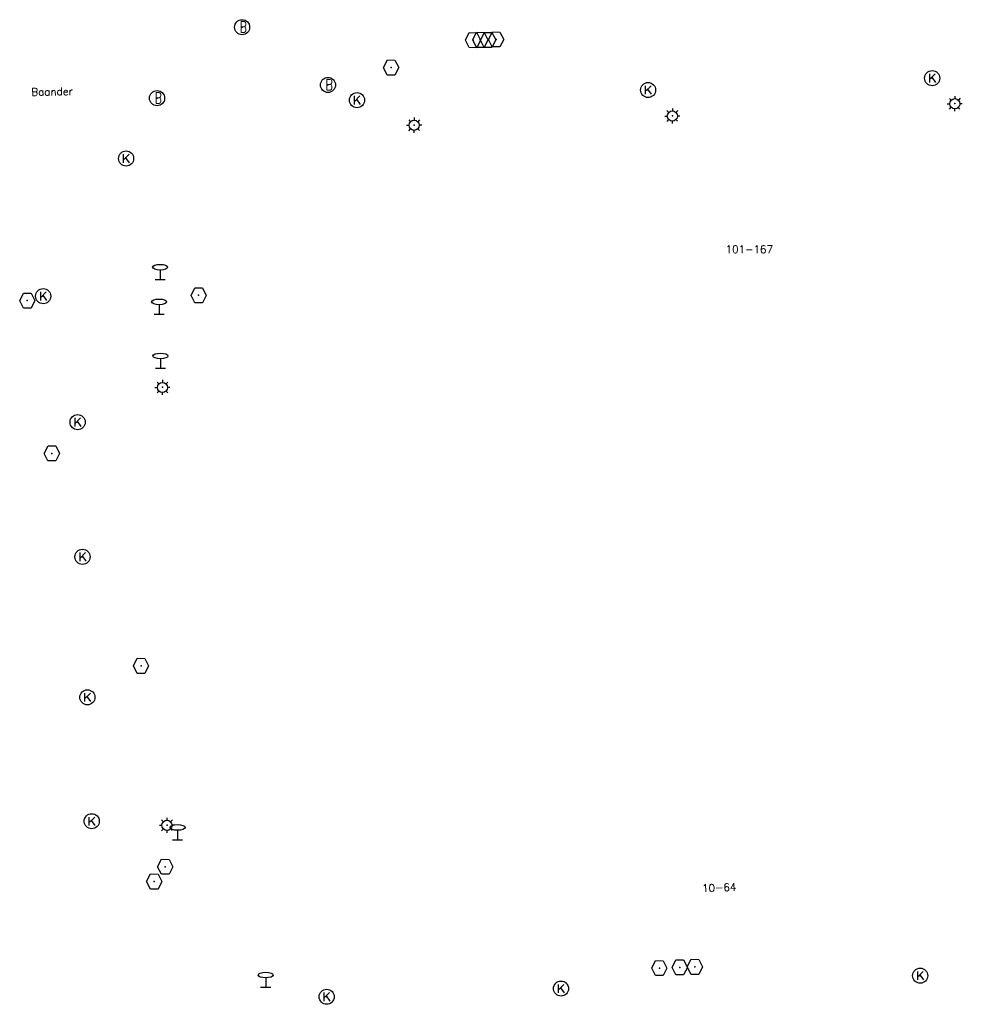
# Model space of a CAD drawing. Header units: metres. Extents: x 256352 to 256908, y 533292 to 533854.
# Tile 42 of 48: x 256630 to 256692, y 533715 to 533780. Entities that reach past the tile are written whole.
import ezdxf

# ---------------------------------------------------------------- set-up
doc = ezdxf.new("R2010")
doc.units = ezdxf.units.M
doc.header["$LTSCALE"] = 0.5
for name, color, linetype in [('Punt - Paal', 7, 'Continuous'), ('Punt - Put', 8, 'Continuous'), ('Tekst - Openbare Ruimte Label', 7, 'Continuous'), ('Tekst - Pand Nummeraanduiding', 7, 'Continuous')]:
    doc.layers.add(name, color=color, linetype=linetype)
doc.styles.get("Standard").update_dxf_attribs({"font": 'txt.shx'})

# ---------------------------------------------------------------- blocks, each defined once
blk = doc.blocks.new('Kolk')
at = {"linetype": 'Continuous'}
for p, q in [((-0.131779, -0.225094), (-0.131779, 0.223554)), ((-0.131779, -0.061917), (0.155792, 0.223554)), ((-0.023655, 0.045417), (0.167783, -0.225094))]:
    blk.add_line(p, q, dxfattribs=at)
blk.add_circle((0, 0), 0.4, dxfattribs=at)
blk = doc.blocks.new('Inspectie_Rioolput')
at = {"linetype": 'Continuous'}
blk.add_lwpolyline([(-0.908, -0.012), (-0.457, 0.793), (0.455, 0.772), (0.898, -0.004), (0.455, -0.79), (-0.463, -0.787), (-0.908, -0.012)], dxfattribs=at)
blk = doc.blocks.new('LICHTMAST')
at = {"linetype": 'Continuous'}
for p, q in [((-0.435, 0.407), (-0.293, 0.265)), ((-0.01, 0.586), (-0.01, 0.38)), ((0.419, 0.409), (0.275, 0.263)), ((-0.609, -0.015), (-0.412, -0.014)), ((-0.434, -0.44), (-0.29, -0.296)), ((-0.007, -0.602), (-0.005, -0.416)), ((0.406, -0.431), (0.274, -0.298)), ((0.589, -0.015), (0.389, -0.015))]:
    blk.add_line(p, q, dxfattribs=at)
blk.add_circle((-0.01, -0.015), 0.4, dxfattribs=at)
blk = doc.blocks.new('Verkeersbord')
at = {"linetype": 'Continuous'}
for p, q in [((-0.004, 1.246), (-0.004, -0.004)), ((-0.253, -0.003), (0.247, -0.003))]:
    blk.add_line(p, q, dxfattribs=at)
blk.add_circle((-0.004, 1.621), 0.375, dxfattribs=at)
blk = doc.blocks.new('Brandkraan_Put')
at = {"linetype": 'Continuous'}
blk.add_circle((0, 0), 0.7, dxfattribs=at)
at = {"linetype": 'Continuous', "width": 0.75}
blk.add_text('B', height=1, dxfattribs=at).set_placement((-0.226, -0.48))

msp = doc.modelspace()

# ---------------------------------------------------------------- linework, layer by layer
at = {"layer": 'Punt - Paal'}
for p in [(256691.701, 533774.103), (256673.027, 533773.29), (256655.953, 533772.678), (256639.149, 533762.47), (256639.081, 533760.176), (256639.169, 533756.597), (256639.306, 533755.335), (256639.607, 533726.381), (256640.305, 533725.42), (256646.131, 533715.659)]:
    msp.add_point(p, dxfattribs=at)
at = {"layer": 'Punt - Put'}
for p in [(256644.565, 533779.148), (256659.837, 533778.296), (256660.318, 533778.317), (256660.84, 533778.309), (256661.369, 533778.346), (256654.425, 533776.486), (256690.202, 533775.783), (256650.246, 533775.332), (256671.415, 533774.997), (256638.943, 533774.458), (256652.165, 533774.325), (256636.894, 533770.466), (256630.362, 533761.072), (256631.415, 533761.364), (256641.692, 533761.419), (256633.689, 533753.031), (256631.987, 533750.968), (256634.013, 533744.125), (256637.882, 533736.915), (256634.337, 533734.835), (256634.623, 533726.639), (256639.482, 533723.629), (256638.756, 533722.652), (256672.163, 533716.926), (256673.512, 533716.975), (256674.511, 533717.011), (256689.41, 533716.425), (256665.657, 533715.572), (256650.16, 533715.032)]:
    msp.add_point(p, dxfattribs=at)

# ---------------------------------------------------------------- block references
at = {"layer": 'Punt - Paal'}
for name, p, xscale, yscale in [('LICHTMAST', (256691.701, 533774.103), 0.8347245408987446, 0.8417508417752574), ('LICHTMAST', (256673.027, 533773.29), 0.8347245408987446, 0.8417508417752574), ('LICHTMAST', (256655.953, 533772.678), 0.8347245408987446, 0.8417508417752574), ('Verkeersbord', (256639.149, 533762.47), 1.333333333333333, 0.5), ('Verkeersbord', (256639.081, 533760.176), 1.333333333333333, 0.5), ('Verkeersbord', (256639.169, 533756.597), 1.333333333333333, 0.5), ('LICHTMAST', (256639.306, 533755.335), 0.8347245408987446, 0.8417508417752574), ('LICHTMAST', (256639.607, 533726.381), 0.8347245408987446, 0.8417508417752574), ('Verkeersbord', (256640.305, 533725.42), 1.333333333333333, 0.5), ('Verkeersbord', (256646.131, 533715.659), 1.333333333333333, 0.5)]:
    msp.add_blockref(name, p, dxfattribs=dict(at, xscale=xscale, yscale=yscale))
at = {"layer": 'Punt - Put'}
for name, p, xscale, yscale in [('Brandkraan_Put', (256644.565, 533779.148), 0.714285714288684, 0.714285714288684), ('Inspectie_Rioolput', (256659.837, 533778.296), 0.5537098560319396, 0.6317119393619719), ('Inspectie_Rioolput', (256660.318, 533778.317), 0.5537098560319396, 0.6317119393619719), ('Inspectie_Rioolput', (256660.84, 533778.309), 0.5537098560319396, 0.6317119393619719), ('Inspectie_Rioolput', (256661.369, 533778.346), 0.5537098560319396, 0.6317119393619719), ('Inspectie_Rioolput', (256654.425, 533776.486), 0.5537098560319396, 0.6317119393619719), ('Kolk', (256690.202, 533775.783), 1.25000000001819, 1.25000000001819), ('Brandkraan_Put', (256650.246, 533775.332), 0.714285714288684, 0.714285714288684), ('Kolk', (256671.415, 533774.997), 1.25000000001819, 1.25000000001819), ('Brandkraan_Put', (256638.943, 533774.458), 0.714285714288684, 0.714285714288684), ('Kolk', (256652.165, 533774.325), 1.25000000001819, 1.25000000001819), ('Kolk', (256636.894, 533770.466), 1.25000000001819, 1.25000000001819), ('Kolk', (256631.415, 533761.364), 1.25000000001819, 1.25000000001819), ('Inspectie_Rioolput', (256641.692, 533761.419), 0.5537098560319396, 0.6317119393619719), ('Inspectie_Rioolput', (256630.362, 533761.072), 0.5537098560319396, 0.6317119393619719), ('Kolk', (256633.689, 533753.031), 1.25000000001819, 1.25000000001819), ('Inspectie_Rioolput', (256631.987, 533750.968), 0.5537098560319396, 0.6317119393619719), ('Kolk', (256634.013, 533744.125), 1.25000000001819, 1.25000000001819), ('Inspectie_Rioolput', (256637.882, 533736.915), 0.5537098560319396, 0.6317119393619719), ('Kolk', (256634.337, 533734.835), 1.25000000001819, 1.25000000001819), ('Kolk', (256634.623, 533726.639), 1.25000000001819, 1.25000000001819), ('Inspectie_Rioolput', (256639.482, 533723.629), 0.5537098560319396, 0.6317119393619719), ('Inspectie_Rioolput', (256638.756, 533722.652), 0.5537098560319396, 0.6317119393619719), ('Inspectie_Rioolput', (256673.512, 533716.975), 0.5537098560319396, 0.6317119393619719), ('Inspectie_Rioolput', (256674.511, 533717.011), 0.5537098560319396, 0.6317119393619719), ('Inspectie_Rioolput', (256672.163, 533716.926), 0.5537098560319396, 0.6317119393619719), ('Kolk', (256689.41, 533716.425), 1.25000000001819, 1.25000000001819), ('Kolk', (256650.16, 533715.032), 1.25000000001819, 1.25000000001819), ('Kolk', (256665.657, 533715.572), 1.25000000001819, 1.25000000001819)]:
    msp.add_blockref(name, p, dxfattribs=dict(at, xscale=xscale, yscale=yscale))

# ---------------------------------------------------------------- texts
at = {"layer": 'Tekst - Openbare Ruimte Label'}
msp.add_text('Baander', height=0.5, rotation=1.1, dxfattribs=at).set_placement((256630.632, 533774.615))
at = {"layer": 'Tekst - Pand Nummeraanduiding'}
for s, rotation, p in [('101-167', 0, (256676.544, 533764.212)), ('10-64', 2.1, (256674.992, 533721.962))]:
    msp.add_text(s, height=0.5, rotation=rotation, dxfattribs=at).set_placement(p)

doc.saveas('drawing.dxf')
